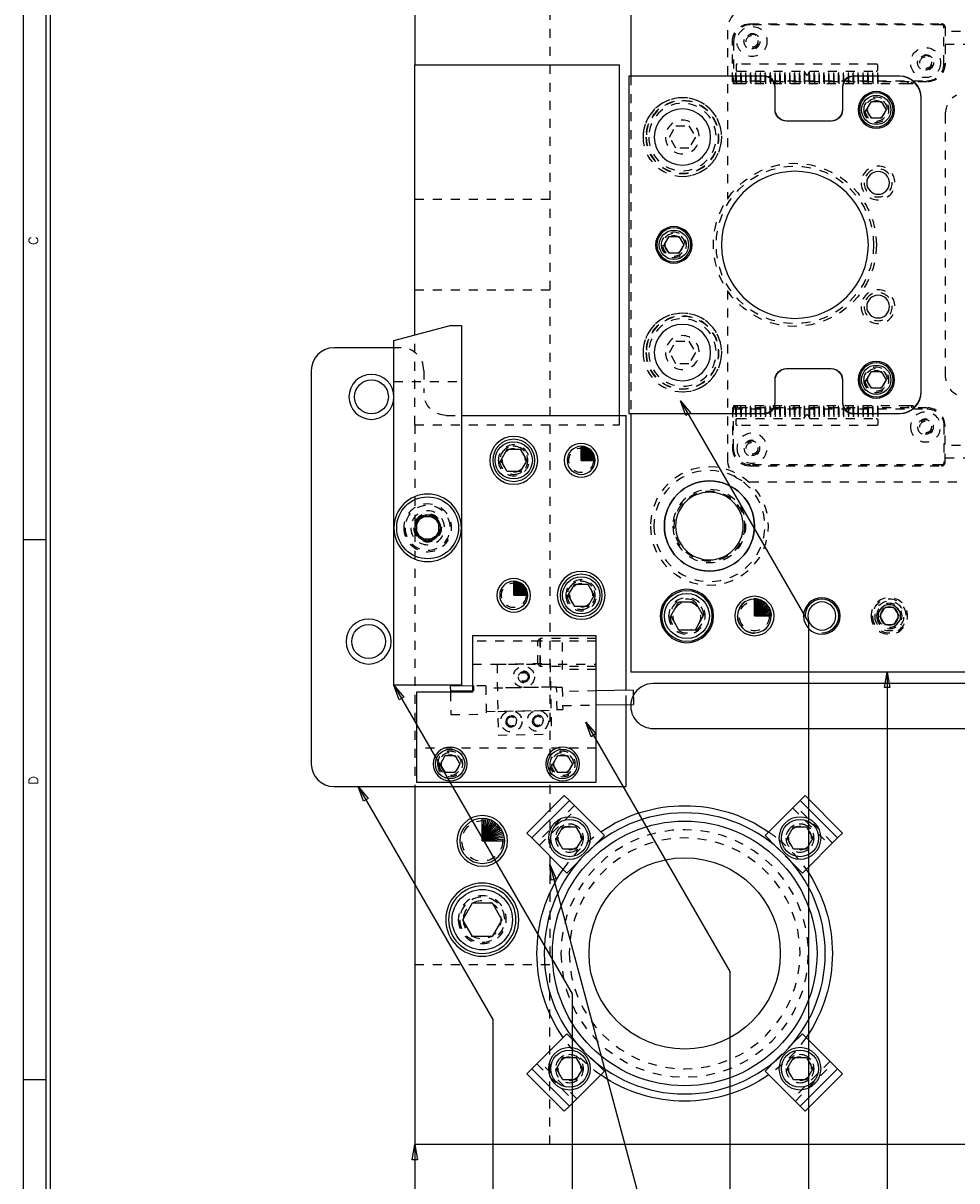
# Model space of a CAD drawing. Header units: inches. Extents: x 3 to 351, y 4 to 271.
# Tile 200 of 256: x 50 to 61, y 215 to 228. Entities that reach past the tile are written whole.
import ezdxf
from ezdxf.enums import TextEntityAlignment as Align

# ---------------------------------------------------------------- set-up
doc = ezdxf.new("R2010")
doc.units = ezdxf.units.IN
doc.header["$LTSCALE"] = 0.5
doc.header["$MEASUREMENT"] = 0
doc.linetypes.add('HIDDEN', pattern=[0.225, 0.15, -0.075])
doc.layers.add('DSS', color=7, linetype='Continuous')
doc.layers.add('PLOTVIEW1', color=7, linetype='Continuous')
doc.styles.add('VERO5-RomanD', font='romand__.ttf')

# ---------------------------------------------------------------- blocks, each defined once
blk = doc.blocks.new('ArrowheadClosed')
at = {"color": 0}
for p, q in [((0, 0), (-1, 0.176)), ((-1, 0.176), (-1, -0.176)), ((-1, -0.176), (0, 0))]:
    blk.add_line(p, q, dxfattribs=at)

msp = doc.modelspace()

# ---------------------------------------------------------------- linework, layer by layer
at = {"layer": 'DSS', "color": 254, "linetype": 'Continuous'}
for p, q in [((54.555, 235.478), (54.555, 227.478)), ((54.555, 227.478), (56.83, 227.478)), ((54.555, 224.478), (54.555, 227.478)), ((56.83, 223.583), (56.83, 227.478)), ((70.005, 220.603), (57.205, 220.603)), ((57.205, 220.103), (69.255, 220.103)), ((54.555, 219.458), (54.555, 215.478)), ((84.555, 215.478), (54.555, 215.478))]:
    msp.add_line(p, q, dxfattribs=at)
at = {"layer": 'DSS', "color": 254, "linetype": 'HIDDEN'}
for p, q in [((56.055, 233.478), (56.055, 217.478)), ((58.284, 227.924), (58.284, 227.936)), ((58.284, 227.936), (60.41, 227.936)), ((60.41, 227.924), (58.284, 227.924)), ((60.41, 227.924), (60.41, 227.936)), ((60.437, 227.487), (60.437, 227.897)), ((60.437, 227.897), (60.449, 227.897)), ((60.449, 227.897), (60.449, 227.487)), ((58.03, 227.863), (58.03, 225.987)), ((58.087, 227.739), (58.099, 227.739)), ((58.087, 227.295), (58.087, 227.739)), ((58.099, 227.739), (58.099, 227.302)), ((62.221, 227.848), (60.449, 227.848)), ((60.449, 227.71), (62.221, 227.71)), ((59.685, 227.487), (58.142, 227.487)), ((60.437, 227.487), (60.449, 227.487)), ((56.955, 227.353), (56.955, 223.603)), ((58.099, 227.35), (58.087, 227.35)), ((58.131, 227.385), (58.121, 227.385)), ((58.121, 227.385), (58.121, 227.267)), ((58.126, 227.472), (58.126, 227.424)), ((58.131, 227.267), (58.131, 227.385)), ((58.142, 227.409), (58.88, 227.409)), ((58.185, 227.385), (58.176, 227.385)), ((58.176, 227.385), (58.176, 227.267)), ((58.185, 227.267), (58.185, 227.385)), ((58.24, 227.385), (58.23, 227.385)), ((58.23, 227.385), (58.23, 227.267)), ((58.24, 227.267), (58.24, 227.385)), ((58.294, 227.385), (58.284, 227.385)), ((58.284, 227.385), (58.284, 227.267)), ((58.294, 227.267), (58.294, 227.385)), ((58.348, 227.385), (58.339, 227.385)), ((58.339, 227.385), (58.339, 227.267)), ((58.348, 227.267), (58.348, 227.385)), ((58.403, 227.385), (58.393, 227.385)), ((58.393, 227.385), (58.393, 227.267)), ((58.403, 227.267), (58.403, 227.385)), ((58.457, 227.385), (58.447, 227.385)), ((58.447, 227.385), (58.447, 227.267)), ((58.457, 227.267), (58.457, 227.385)), ((58.511, 227.385), (58.502, 227.385)), ((58.502, 227.385), (58.502, 227.267)), ((58.511, 227.267), (58.511, 227.385)), ((58.566, 227.385), (58.556, 227.385)), ((58.556, 227.385), (58.556, 227.267)), ((58.566, 227.267), (58.566, 227.385)), ((58.62, 227.385), (58.61, 227.385)), ((58.61, 227.385), (58.61, 227.267)), ((58.62, 227.267), (58.62, 227.385)), ((58.674, 227.385), (58.665, 227.385)), ((58.665, 227.385), (58.665, 227.267)), ((58.674, 227.267), (58.674, 227.385)), ((58.729, 227.385), (58.719, 227.385)), ((58.719, 227.385), (58.719, 227.267)), ((58.729, 227.267), (58.729, 227.385)), ((58.783, 227.385), (58.773, 227.385)), ((58.773, 227.385), (58.773, 227.267)), ((58.783, 227.267), (58.783, 227.385)), ((58.837, 227.385), (58.828, 227.385)), ((58.828, 227.385), (58.828, 227.267)), ((58.837, 227.267), (58.837, 227.385)), ((58.88, 227.409), (58.9, 227.374)), ((58.892, 227.385), (58.882, 227.385)), ((58.882, 227.385), (58.882, 227.267)), ((58.892, 227.267), (58.892, 227.385)), ((58.927, 227.374), (58.947, 227.409)), ((58.946, 227.385), (58.936, 227.385)), ((58.936, 227.385), (58.936, 227.267)), ((58.946, 227.267), (58.946, 227.385)), ((58.947, 227.409), (59.685, 227.409)), ((59, 227.385), (58.991, 227.385)), ((58.991, 227.385), (58.991, 227.267)), ((59, 227.267), (59, 227.385)), ((59.055, 227.385), (59.045, 227.385)), ((59.045, 227.385), (59.045, 227.267)), ((59.055, 227.267), (59.055, 227.385)), ((59.109, 227.385), (59.099, 227.385)), ((59.099, 227.385), (59.099, 227.267)), ((59.109, 227.267), (59.109, 227.385)), ((59.163, 227.385), (59.154, 227.385)), ((59.154, 227.385), (59.154, 227.267)), ((59.163, 227.267), (59.163, 227.385)), ((59.218, 227.385), (59.208, 227.385)), ((59.208, 227.385), (59.208, 227.267)), ((59.218, 227.267), (59.218, 227.385)), ((59.272, 227.385), (59.262, 227.385)), ((59.262, 227.385), (59.262, 227.267)), ((59.272, 227.267), (59.272, 227.385)), ((59.326, 227.385), (59.317, 227.385)), ((59.317, 227.385), (59.317, 227.267)), ((59.326, 227.267), (59.326, 227.385)), ((59.381, 227.385), (59.371, 227.385)), ((59.371, 227.385), (59.371, 227.267)), ((59.381, 227.267), (59.381, 227.385)), ((59.435, 227.385), (59.425, 227.385)), ((59.425, 227.385), (59.425, 227.267)), ((59.435, 227.267), (59.435, 227.385)), ((59.489, 227.385), (59.48, 227.385)), ((59.48, 227.385), (59.48, 227.267)), ((59.489, 227.267), (59.489, 227.385)), ((59.544, 227.385), (59.534, 227.385)), ((59.534, 227.385), (59.534, 227.267)), ((59.544, 227.267), (59.544, 227.385)), ((59.598, 227.385), (59.588, 227.385)), ((59.588, 227.385), (59.588, 227.267)), ((59.598, 227.267), (59.598, 227.385)), ((59.652, 227.385), (59.643, 227.385)), ((59.643, 227.385), (59.643, 227.267)), ((59.652, 227.267), (59.652, 227.385)), ((59.707, 227.385), (59.697, 227.385)), ((59.697, 227.385), (59.697, 227.267)), ((59.701, 227.424), (59.701, 227.472)), ((59.707, 227.267), (59.707, 227.385)), ((58.087, 227.334), (58.099, 227.334)), ((58.087, 227.295), (58.099, 227.302)), ((58.091, 227.291), (58.099, 227.302)), ((60.252, 227.291), (58.091, 227.291)), ((58.099, 227.302), (60.252, 227.302)), ((58.099, 227.302), (58.099, 227.291)), ((58.099, 227.267), (58.099, 227.291)), ((58.107, 227.267), (58.099, 227.267)), ((58.107, 227.267), (58.107, 227.291)), ((58.138, 227.267), (58.107, 227.267)), ((58.138, 227.267), (58.138, 227.291)), ((60.036, 227.267), (58.138, 227.267)), ((60.036, 227.267), (60.036, 227.291)), ((60.095, 227.267), (60.036, 227.267)), ((60.075, 227.267), (60.075, 227.291)), ((60.095, 227.267), (60.095, 227.291)), ((60.252, 227.291), (60.252, 227.302)), ((60.455, 224.026), (60.455, 226.93)), ((57.386, 226.676), (57.458, 226.801)), ((57.458, 226.801), (57.603, 226.801)), ((57.603, 226.801), (57.675, 226.676)), ((57.458, 226.551), (57.386, 226.676)), ((57.675, 226.676), (57.603, 226.551)), ((57.603, 226.551), (57.458, 226.551)), ((56.055, 225.981), (54.555, 225.981)), ((56.055, 224.976), (54.555, 224.976)), ((58.03, 224.97), (58.03, 223.093)), ((54.555, 223.478), (54.555, 224.478)), ((57.386, 224.281), (57.458, 224.406)), ((57.458, 224.406), (57.603, 224.406)), ((57.603, 224.406), (57.675, 224.281)), ((54.405, 224.333), (54.323, 224.333)), ((57.458, 224.156), (57.386, 224.281)), ((57.675, 224.281), (57.603, 224.156)), ((57.603, 224.156), (57.458, 224.156)), ((54.655, 224.083), (54.655, 223.833)), ((54.323, 223.958), (55.073, 223.958)), ((58.087, 223.662), (58.087, 223.217)), ((58.087, 223.662), (58.099, 223.654)), ((58.087, 223.623), (58.099, 223.623)), ((58.091, 223.666), (58.099, 223.654)), ((60.252, 223.666), (58.091, 223.666)), ((58.099, 223.69), (58.099, 223.666)), ((58.107, 223.69), (58.099, 223.69)), ((58.099, 223.654), (58.099, 223.666)), ((58.099, 223.654), (60.252, 223.654)), ((58.099, 223.217), (58.099, 223.654)), ((58.107, 223.69), (58.107, 223.666)), ((58.138, 223.69), (58.107, 223.69)), ((58.121, 223.69), (58.121, 223.572)), ((58.131, 223.572), (58.131, 223.69)), ((58.138, 223.69), (58.138, 223.666)), ((60.036, 223.69), (58.138, 223.69)), ((58.176, 223.69), (58.176, 223.572)), ((58.185, 223.572), (58.185, 223.69)), ((58.23, 223.69), (58.23, 223.572)), ((58.24, 223.572), (58.24, 223.69)), ((58.284, 223.69), (58.284, 223.572)), ((58.294, 223.572), (58.294, 223.69)), ((58.339, 223.69), (58.339, 223.572)), ((58.348, 223.572), (58.348, 223.69)), ((58.393, 223.69), (58.393, 223.572)), ((58.403, 223.572), (58.403, 223.69)), ((58.447, 223.69), (58.447, 223.572)), ((58.457, 223.572), (58.457, 223.69)), ((58.502, 223.69), (58.502, 223.572)), ((58.511, 223.572), (58.511, 223.69)), ((58.556, 223.69), (58.556, 223.572)), ((58.566, 223.572), (58.566, 223.69)), ((58.61, 223.69), (58.61, 223.572)), ((58.62, 223.572), (58.62, 223.69)), ((58.665, 223.69), (58.665, 223.572)), ((58.674, 223.572), (58.674, 223.69)), ((58.719, 223.69), (58.719, 223.572)), ((58.729, 223.572), (58.729, 223.69)), ((58.773, 223.69), (58.773, 223.572)), ((58.783, 223.572), (58.783, 223.69)), ((58.828, 223.69), (58.828, 223.572)), ((58.837, 223.572), (58.837, 223.69)), ((58.882, 223.69), (58.882, 223.572)), ((58.892, 223.572), (58.892, 223.69)), ((58.936, 223.69), (58.936, 223.572)), ((58.946, 223.572), (58.946, 223.69)), ((58.991, 223.69), (58.991, 223.572)), ((59, 223.572), (59, 223.69)), ((59.045, 223.69), (59.045, 223.572)), ((59.055, 223.572), (59.055, 223.69)), ((59.099, 223.69), (59.099, 223.572)), ((59.109, 223.572), (59.109, 223.69)), ((59.154, 223.69), (59.154, 223.572)), ((59.163, 223.572), (59.163, 223.69)), ((59.208, 223.69), (59.208, 223.572)), ((59.218, 223.572), (59.218, 223.69)), ((59.262, 223.69), (59.262, 223.572)), ((59.272, 223.572), (59.272, 223.69)), ((59.317, 223.69), (59.317, 223.572)), ((59.326, 223.572), (59.326, 223.69)), ((59.371, 223.69), (59.371, 223.572)), ((59.381, 223.572), (59.381, 223.69)), ((59.425, 223.69), (59.425, 223.572)), ((59.435, 223.572), (59.435, 223.69)), ((59.48, 223.69), (59.48, 223.572)), ((59.489, 223.572), (59.489, 223.69)), ((59.534, 223.69), (59.534, 223.572)), ((59.544, 223.572), (59.544, 223.69)), ((59.588, 223.69), (59.588, 223.572)), ((59.598, 223.572), (59.598, 223.69)), ((59.643, 223.69), (59.643, 223.572)), ((59.652, 223.572), (59.652, 223.69)), ((59.697, 223.69), (59.697, 223.572)), ((59.707, 223.572), (59.707, 223.69)), ((60.036, 223.69), (60.036, 223.666)), ((60.095, 223.69), (60.036, 223.69)), ((60.075, 223.69), (60.075, 223.666)), ((60.095, 223.69), (60.095, 223.666)), ((60.252, 223.666), (60.252, 223.654)), ((54.905, 223.583), (55.073, 223.583)), ((56.83, 223.478), (56.83, 223.583)), ((58.099, 223.607), (58.087, 223.607)), ((58.131, 223.572), (58.121, 223.572)), ((58.126, 223.485), (58.126, 223.532)), ((58.142, 223.548), (58.88, 223.548)), ((58.185, 223.572), (58.176, 223.572)), ((58.24, 223.572), (58.23, 223.572)), ((58.294, 223.572), (58.284, 223.572)), ((58.348, 223.572), (58.339, 223.572)), ((58.403, 223.572), (58.393, 223.572)), ((58.457, 223.572), (58.447, 223.572)), ((58.511, 223.572), (58.502, 223.572)), ((58.566, 223.572), (58.556, 223.572)), ((58.62, 223.572), (58.61, 223.572)), ((58.674, 223.572), (58.665, 223.572)), ((58.729, 223.572), (58.719, 223.572)), ((58.783, 223.572), (58.773, 223.572)), ((58.837, 223.572), (58.828, 223.572)), ((58.88, 223.548), (58.9, 223.583)), ((58.892, 223.572), (58.882, 223.572)), ((58.927, 223.583), (58.947, 223.548)), ((58.946, 223.572), (58.936, 223.572)), ((58.947, 223.548), (59.685, 223.548)), ((59, 223.572), (58.991, 223.572)), ((59.055, 223.572), (59.045, 223.572)), ((59.109, 223.572), (59.099, 223.572)), ((59.163, 223.572), (59.154, 223.572)), ((59.218, 223.572), (59.208, 223.572)), ((59.272, 223.572), (59.262, 223.572)), ((59.326, 223.572), (59.317, 223.572)), ((59.381, 223.572), (59.371, 223.572)), ((59.435, 223.572), (59.425, 223.572)), ((59.489, 223.572), (59.48, 223.572)), ((59.544, 223.572), (59.534, 223.572)), ((59.598, 223.572), (59.588, 223.572)), ((59.652, 223.572), (59.643, 223.572)), ((59.707, 223.572), (59.697, 223.572)), ((59.701, 223.532), (59.701, 223.485)), ((54.555, 223.478), (54.555, 219.458)), ((54.555, 223.478), (56.83, 223.478)), ((59.685, 223.469), (58.142, 223.469)), ((60.437, 223.469), (60.437, 223.06)), ((60.437, 223.469), (60.449, 223.469)), ((60.449, 223.06), (60.449, 223.469)), ((62.221, 223.247), (60.449, 223.247)), ((58.087, 223.217), (58.099, 223.217)), ((60.449, 223.109), (62.221, 223.109)), ((58.284, 223.032), (58.284, 223.021)), ((60.41, 223.032), (58.284, 223.032)), ((58.284, 223.021), (60.41, 223.021)), ((60.41, 223.032), (60.41, 223.021)), ((60.437, 223.06), (60.449, 223.06)), ((58.28, 222.843), (64.205, 222.843)), ((59.776, 221.447), (59.722, 221.353)), ((59.885, 221.447), (59.776, 221.447)), ((59.939, 221.353), (59.885, 221.447)), ((59.722, 221.353), (59.776, 221.26)), ((59.885, 221.26), (59.939, 221.353)), ((59.776, 221.26), (59.885, 221.26)), ((55.948, 221.074), (55.198, 221.074)), ((55.921, 221.074), (55.948, 221.102)), ((55.921, 220.817), (55.921, 221.074)), ((56.573, 221.102), (55.948, 221.102)), ((55.948, 221.102), (55.948, 220.79)), ((55.948, 220.817), (55.948, 221.074)), ((56.573, 221.074), (55.948, 221.074)), ((56.198, 220.758), (56.198, 221.133)), ((55.198, 220.817), (55.948, 220.817)), ((55.469, 220.817), (56.059, 220.827)), ((55.469, 220.817), (55.483, 220.03)), ((55.921, 220.817), (55.948, 220.79)), ((55.948, 220.817), (56.573, 220.817)), ((56.573, 220.79), (55.948, 220.79)), ((56.059, 220.827), (56.073, 220.04)), ((56.573, 220.758), (56.198, 220.758)), ((55.206, 220.576), (55.198, 220.576)), ((55.344, 220.578), (55.206, 220.576)), ((55.206, 220.576), (55.207, 220.523)), ((55.344, 220.578), (55.35, 220.263)), ((56.132, 220.563), (55.345, 220.549)), ((56.064, 220.562), (55.473, 220.552)), ((56.136, 220.307), (56.132, 220.563)), ((56.195, 220.558), (56.132, 220.557)), ((56.195, 220.558), (56.199, 220.314)), ((54.952, 220.508), (54.956, 220.257)), ((55.207, 220.523), (55.198, 220.523)), ((56.573, 220.521), (56.196, 220.514)), ((56.905, 220.369), (56.905, 220.527)), ((55.349, 220.293), (56.136, 220.307)), ((55.478, 220.293), (56.068, 220.304)), ((56.136, 220.313), (56.199, 220.314)), ((56.198, 220.357), (56.573, 220.364)), ((54.956, 220.257), (55.35, 220.263)), ((55.483, 220.03), (56.073, 220.04)), ((56.573, 219.883), (54.573, 219.883)), ((56.329, 219.248), (55.911, 218.83)), ((59.2, 218.83), (58.782, 219.248)), ((55.939, 218.802), (56.357, 219.22)), ((58.754, 219.22), (59.172, 218.802)), ((56.542, 218.792), (56.367, 218.617)), ((58.744, 218.617), (58.569, 218.792)), ((54.555, 217.478), (56.055, 217.478)), ((56.055, 215.478), (56.055, 217.478)), ((56.367, 216.589), (56.542, 216.415)), ((58.569, 216.415), (58.744, 216.589)), ((55.911, 216.377), (56.329, 215.959)), ((56.357, 215.987), (55.939, 216.405)), ((59.172, 216.405), (58.754, 215.987)), ((58.782, 215.959), (59.2, 216.377))]:
    msp.add_line(p, q, dxfattribs=at)
at = {"layer": 'DSS', "color": 9, "linetype": 'Continuous'}
for p, q in [((56.955, 230.228), (56.955, 227.353)), ((58.435, 227.353), (56.935, 227.353)), ((56.935, 227.353), (56.935, 223.603)), ((58.445, 227.353), (56.955, 227.353)), ((59.945, 227.353), (59.425, 227.353)), ((59.935, 227.353), (59.435, 227.353)), ((58.56, 226.988), (58.56, 227.238)), ((58.56, 226.978), (58.56, 227.228)), ((59.31, 227.238), (59.31, 226.988)), ((59.31, 227.228), (59.31, 226.978)), ((60.185, 223.843), (60.185, 227.113)), ((60.185, 223.853), (60.185, 227.103)), ((59.185, 226.853), (58.685, 226.853)), ((59.175, 226.853), (58.695, 226.853)), ((54.323, 224.416), (54.948, 224.583)), ((54.948, 224.583), (55.073, 224.583)), ((55.073, 224.583), (55.073, 220.583)), ((54.323, 220.583), (54.323, 224.416)), ((54.323, 224.333), (53.655, 224.333)), ((53.405, 224.083), (53.405, 219.708)), ((58.685, 224.103), (59.185, 224.103)), ((58.695, 224.103), (59.175, 224.103)), ((58.56, 223.728), (58.56, 223.978)), ((58.56, 223.718), (58.56, 223.968)), ((59.31, 223.978), (59.31, 223.728)), ((59.31, 223.968), (59.31, 223.718)), ((55.073, 223.583), (56.905, 223.583)), ((56.905, 220.527), (56.905, 223.583)), ((56.935, 223.603), (58.435, 223.603)), ((56.955, 223.603), (56.955, 220.728)), ((56.955, 223.603), (58.445, 223.603)), ((59.425, 223.603), (59.945, 223.603)), ((59.435, 223.603), (59.935, 223.603)), ((56.573, 221.133), (55.198, 221.133)), ((55.198, 221.133), (55.198, 220.508)), ((56.573, 219.508), (56.573, 221.133)), ((70.405, 220.728), (56.955, 220.728)), ((55.073, 220.583), (54.323, 220.583)), ((55.198, 220.576), (54.95, 220.572)), ((54.95, 220.572), (54.951, 220.518)), ((54.573, 220.508), (54.573, 219.508)), ((55.198, 220.508), (54.573, 220.508)), ((55.198, 220.523), (54.951, 220.518)), ((54.951, 220.518), (54.952, 220.508)), ((56.983, 220.528), (56.573, 220.521)), ((56.983, 220.528), (56.986, 220.371)), ((56.573, 220.364), (56.986, 220.371)), ((56.905, 219.458), (56.905, 220.369)), ((54.573, 219.508), (56.573, 219.508)), ((53.655, 219.458), (56.905, 219.458))]:
    msp.add_line(p, q, dxfattribs=at)
at = {"layer": 'DSS', "color": 132, "linetype": 'Continuous'}
for p, q in [((59.577, 226.978), (59.631, 227.072)), ((59.631, 226.885), (59.577, 226.978)), ((59.631, 227.072), (59.74, 227.072)), ((59.74, 227.072), (59.794, 226.978)), ((59.794, 226.978), (59.74, 226.885)), ((59.74, 226.885), (59.631, 226.885)), ((57.327, 225.478), (57.381, 225.572)), ((57.381, 225.572), (57.49, 225.572)), ((57.49, 225.572), (57.544, 225.478)), ((57.381, 225.385), (57.327, 225.478)), ((57.544, 225.478), (57.49, 225.385)), ((57.49, 225.385), (57.381, 225.385)), ((59.577, 223.978), (59.631, 224.072)), ((59.631, 224.072), (59.74, 224.072)), ((59.74, 224.072), (59.794, 223.978)), ((59.631, 223.885), (59.577, 223.978)), ((59.74, 223.885), (59.631, 223.885)), ((59.794, 223.978), (59.74, 223.885)), ((55.511, 223.083), (55.583, 223.208)), ((55.583, 223.208), (55.728, 223.208)), ((55.728, 223.208), (55.8, 223.083)), ((55.583, 222.958), (55.511, 223.083)), ((55.8, 223.083), (55.728, 222.958)), ((55.728, 222.958), (55.583, 222.958)), ((56.261, 221.583), (56.333, 221.708)), ((56.333, 221.708), (56.478, 221.708)), ((56.478, 221.708), (56.55, 221.583)), ((56.333, 221.458), (56.261, 221.583)), ((56.55, 221.583), (56.478, 221.458)), ((56.478, 221.458), (56.333, 221.458)), ((57.4, 221.353), (57.49, 221.51)), ((57.49, 221.51), (57.671, 221.51)), ((57.671, 221.51), (57.761, 221.353)), ((57.49, 221.197), (57.4, 221.353)), ((57.761, 221.353), (57.671, 221.197)), ((57.671, 221.197), (57.49, 221.197)), ((54.84, 219.708), (54.894, 219.802)), ((54.894, 219.802), (55.003, 219.802)), ((55.003, 219.802), (55.057, 219.708)), ((56.09, 219.708), (56.144, 219.802)), ((56.144, 219.802), (56.253, 219.802)), ((56.253, 219.802), (56.307, 219.708)), ((54.894, 219.615), (54.84, 219.708)), ((55.057, 219.708), (55.003, 219.615)), ((56.144, 219.615), (56.09, 219.708)), ((56.307, 219.708), (56.253, 219.615)), ((55.003, 219.615), (54.894, 219.615)), ((56.253, 219.615), (56.144, 219.615)), ((56.129, 218.885), (56.202, 219.01)), ((56.202, 219.01), (56.346, 219.01)), ((56.346, 219.01), (56.418, 218.885)), ((58.693, 218.885), (58.765, 219.01)), ((58.765, 219.01), (58.909, 219.01)), ((58.909, 219.01), (58.981, 218.885)), ((56.202, 218.76), (56.129, 218.885)), ((56.418, 218.885), (56.346, 218.76)), ((58.765, 218.76), (58.693, 218.885)), ((58.981, 218.885), (58.909, 218.76)), ((56.346, 218.76), (56.202, 218.76)), ((58.909, 218.76), (58.765, 218.76)), ((55.089, 217.978), (55.197, 218.166)), ((55.197, 218.166), (55.414, 218.166)), ((55.414, 218.166), (55.522, 217.978)), ((55.197, 217.791), (55.089, 217.978)), ((55.522, 217.978), (55.414, 217.791)), ((55.414, 217.791), (55.197, 217.791)), ((56.129, 216.322), (56.202, 216.447)), ((56.202, 216.447), (56.346, 216.447)), ((56.346, 216.447), (56.418, 216.322)), ((58.693, 216.322), (58.765, 216.447)), ((58.765, 216.447), (58.909, 216.447)), ((58.909, 216.447), (58.981, 216.322)), ((56.202, 216.197), (56.129, 216.322)), ((56.418, 216.322), (56.346, 216.197)), ((58.765, 216.197), (58.693, 216.322)), ((58.981, 216.322), (58.909, 216.197)), ((56.346, 216.197), (56.202, 216.197)), ((58.909, 216.197), (58.765, 216.197))]:
    msp.add_line(p, q, dxfattribs=at)
at = {"layer": 'DSS', "color": 56, "linetype": 'Continuous'}
for p, q in [((57.509, 223.744), (58.93, 221.282)), ((58.93, 221.282), (58.93, 212.853)), ((59.805, 220.728), (59.805, 212.853)), ((54.323, 220.583), (56.303, 217.155)), ((56.457, 220.174), (58.057, 217.402)), ((53.925, 219.458), (55.421, 216.867)), ((56.055, 218.59), (57.181, 214.391)), ((58.057, 217.402), (58.057, 212.853)), ((56.303, 217.155), (56.303, 212.853)), ((55.421, 216.867), (55.421, 212.853)), ((54.555, 215.478), (54.555, 212.853))]:
    msp.add_line(p, q, dxfattribs=at)
at = {"layer": 'DSS', "color": 100, "linetype": 'Continuous'}
for p, q in [((56.405, 223.083), (56.405, 223.24)), ((56.405, 223.083), (56.419, 223.239)), ((56.405, 223.083), (56.433, 223.237)), ((56.405, 223.083), (56.446, 223.234)), ((56.405, 223.083), (56.459, 223.23)), ((56.405, 223.083), (56.471, 223.225)), ((56.405, 223.083), (56.484, 223.219)), ((56.405, 223.083), (56.495, 223.211)), ((56.405, 223.083), (56.506, 223.203)), ((56.405, 223.083), (56.516, 223.194)), ((56.405, 223.083), (56.525, 223.184)), ((56.405, 223.083), (56.533, 223.173)), ((56.405, 223.083), (56.541, 223.162)), ((56.405, 223.083), (56.547, 223.149)), ((56.405, 223.083), (56.552, 223.137)), ((56.405, 223.083), (56.556, 223.124)), ((56.405, 223.083), (56.559, 223.111)), ((56.405, 223.083), (56.561, 223.097)), ((56.405, 223.083), (56.562, 223.083)), ((55.655, 221.583), (55.655, 221.74)), ((55.655, 221.583), (55.669, 221.739)), ((55.655, 221.583), (55.683, 221.737)), ((55.655, 221.583), (55.696, 221.734)), ((55.655, 221.583), (55.709, 221.73)), ((55.655, 221.583), (55.721, 221.725)), ((55.655, 221.583), (55.734, 221.719)), ((55.655, 221.583), (55.745, 221.711)), ((55.655, 221.583), (55.756, 221.703)), ((55.655, 221.583), (55.766, 221.694)), ((55.655, 221.583), (55.775, 221.684)), ((55.655, 221.583), (55.783, 221.673)), ((55.655, 221.583), (55.791, 221.662)), ((55.655, 221.583), (55.797, 221.649)), ((55.655, 221.583), (55.802, 221.637)), ((55.655, 221.583), (55.806, 221.624)), ((55.655, 221.583), (55.809, 221.611)), ((55.655, 221.583), (55.811, 221.597)), ((55.655, 221.583), (55.812, 221.583)), ((58.33, 221.353), (58.33, 221.541)), ((58.33, 221.353), (58.347, 221.54)), ((58.33, 221.353), (58.363, 221.538)), ((58.33, 221.353), (58.379, 221.535)), ((58.33, 221.353), (58.395, 221.53)), ((58.33, 221.353), (58.41, 221.523)), ((58.33, 221.353), (58.424, 221.516)), ((58.33, 221.353), (58.438, 221.507)), ((58.33, 221.353), (58.451, 221.497)), ((58.33, 221.353), (58.463, 221.486)), ((58.33, 221.353), (58.474, 221.474)), ((58.33, 221.353), (58.484, 221.461)), ((58.33, 221.353), (58.493, 221.447)), ((58.33, 221.353), (58.5, 221.433)), ((58.33, 221.353), (58.507, 221.418)), ((58.33, 221.353), (58.512, 221.402)), ((58.33, 221.353), (58.515, 221.386)), ((58.33, 221.353), (58.517, 221.37)), ((58.33, 221.353), (58.518, 221.353)), ((55.305, 218.853), (55.305, 219.103)), ((55.305, 218.853), (55.327, 219.102)), ((55.305, 218.853), (55.349, 219.1)), ((55.305, 218.853), (55.37, 219.095)), ((55.305, 218.853), (55.391, 219.088)), ((55.305, 218.853), (55.411, 219.08)), ((55.305, 218.853), (55.43, 219.07)), ((55.305, 218.853), (55.449, 219.058)), ((55.305, 218.853), (55.466, 219.045)), ((55.305, 218.853), (55.482, 219.03)), ((55.305, 218.853), (55.497, 219.014)), ((55.305, 218.853), (55.51, 218.997)), ((55.305, 218.853), (55.522, 218.978)), ((55.305, 218.853), (55.532, 218.959)), ((55.305, 218.853), (55.54, 218.939)), ((55.305, 218.853), (55.547, 218.918)), ((55.305, 218.853), (55.552, 218.897)), ((55.305, 218.853), (55.555, 218.875)), ((55.305, 218.853), (55.555, 218.853))]:
    msp.add_line(p, q, dxfattribs=at)
at = {"layer": 'DSS', "color": 4, "linetype": 'Continuous'}
for p, q in [((54.698, 222.478), (54.573, 222.406)), ((54.823, 222.406), (54.698, 222.478)), ((54.573, 222.406), (54.573, 222.261)), ((54.823, 222.261), (54.823, 222.406)), ((54.573, 222.261), (54.698, 222.189)), ((54.698, 222.189), (54.823, 222.261))]:
    msp.add_line(p, q, dxfattribs=at)
at = {"layer": 'DSS', "color": 136, "linetype": 'Continuous'}
for p, q in [((54.554, 222.333), (54.626, 222.458)), ((54.626, 222.208), (54.554, 222.333)), ((54.626, 222.458), (54.771, 222.458)), ((54.771, 222.458), (54.843, 222.333)), ((54.843, 222.333), (54.771, 222.208)), ((54.771, 222.208), (54.626, 222.208))]:
    msp.add_line(p, q, dxfattribs=at)
at = {"layer": 'DSS', "color": 2, "linetype": 'Continuous'}
for p, q in [((55.8, 218.941), (56.217, 219.359)), ((56.217, 219.359), (56.273, 219.303)), ((56.273, 219.303), (56.663, 218.914)), ((58.448, 218.914), (58.838, 219.303)), ((58.838, 219.303), (58.893, 219.359)), ((58.893, 219.359), (59.311, 218.941)), ((55.856, 218.886), (55.8, 218.941)), ((56.245, 218.496), (55.856, 218.886)), ((56.663, 218.914), (56.542, 218.792)), ((58.569, 218.792), (58.448, 218.914)), ((59.255, 218.886), (58.866, 218.496)), ((59.311, 218.941), (59.255, 218.886)), ((56.367, 218.617), (56.245, 218.496)), ((58.866, 218.496), (58.744, 218.617)), ((55.856, 216.321), (56.245, 216.711)), ((56.245, 216.711), (56.367, 216.589)), ((58.744, 216.589), (58.866, 216.711)), ((58.866, 216.711), (59.255, 216.321)), ((56.542, 216.415), (56.663, 216.293)), ((58.448, 216.293), (58.569, 216.415)), ((55.8, 216.265), (55.856, 216.321)), ((56.663, 216.293), (56.273, 215.904)), ((58.838, 215.904), (58.448, 216.293)), ((59.255, 216.321), (59.311, 216.265)), ((56.217, 215.848), (55.8, 216.265)), ((59.311, 216.265), (58.893, 215.848)), ((56.273, 215.904), (56.217, 215.848)), ((58.893, 215.848), (58.838, 215.904))]:
    msp.add_line(p, q, dxfattribs=at)
at = {"layer": 'DSS', "color": 96, "linetype": 'Continuous'}
for p, q in [((56.273, 219.303), (55.856, 218.886)), ((59.255, 218.886), (58.838, 219.303)), ((55.856, 216.321), (56.273, 215.904)), ((58.838, 215.904), (59.255, 216.321))]:
    msp.add_line(p, q, dxfattribs=at)
at = {"layer": 'DSS', "color": 254, "linetype": 'HIDDEN'}
for centre, radius in [((58.303, 227.739), 0.167), ((58.303, 227.739), 0.0886), ((58.303, 227.739), 0.065), ((60.233, 227.503), 0.167), ((60.233, 227.503), 0.0886), ((60.233, 227.503), 0.065), ((58.78, 225.478), 0.906), ((58.78, 225.478), 0.875), ((60.233, 223.454), 0.065), ((58.303, 223.217), 0.065), ((56.405, 223.083), 0.137), ((57.83, 222.353), 0.391), ((55.655, 221.583), 0.137), ((58.33, 221.353), 0.166), ((55.767, 220.676), 0.118), ((55.767, 220.676), 0.0591), ((55.767, 220.676), 0.0484), ((55.628, 220.182), 0.118), ((55.923, 220.187), 0.118), ((55.305, 218.853), 0.226)]:
    msp.add_circle(centre, radius, dxfattribs=at)
at = {"layer": 'DSS', "color": 254, "linetype": 'HIDDEN', "extrusion": (0, 0, -1)}
for centre, radius in [((-57.53, 226.676), 0.437), ((-59.685, 226.978), 0.141), ((-59.685, 226.978), 0.125), ((-57.53, 226.676), 0.406), ((-57.53, 226.676), 0.402), ((-57.53, 226.676), 0.375), ((-59.685, 226.978), 0.1), ((-57.53, 226.676), 0.188), ((-59.705, 226.166), 0.188), ((-59.705, 226.166), 0.156), ((-57.435, 225.478), 0.141), ((-57.435, 225.478), 0.125), ((-57.435, 225.478), 0.1), ((-59.705, 224.791), 0.188), ((-59.705, 224.791), 0.156), ((-57.53, 224.281), 0.437), ((-57.53, 224.281), 0.406), ((-57.53, 224.281), 0.402), ((-57.53, 224.281), 0.375), ((-57.53, 224.281), 0.188), ((-59.685, 223.978), 0.141), ((-59.685, 223.978), 0.125), ((-59.685, 223.978), 0.1), ((-60.233, 223.454), 0.167), ((-60.233, 223.454), 0.0886), ((-58.303, 223.217), 0.167), ((-55.655, 223.083), 0.172), ((-55.655, 223.083), 0.156), ((-58.303, 223.217), 0.0886), ((-55.655, 223.083), 0.129), ((-57.83, 222.353), 0.656), ((-57.83, 222.353), 0.617), ((-57.83, 222.353), 0.406), ((-54.698, 222.333), 0.266), ((-54.698, 222.333), 0.25), ((-54.698, 222.333), 0.188), ((-54.698, 222.333), 0.156), ((-56.405, 221.583), 0.172), ((-56.405, 221.583), 0.156), ((-56.405, 221.583), 0.129), ((-57.58, 221.353), 0.203), ((-57.58, 221.353), 0.188), ((-57.58, 221.353), 0.156), ((-58.33, 221.353), 0.19), ((-59.83, 221.353), 0.203), ((-59.83, 221.353), 0.188), ((-59.83, 221.353), 0.163), ((-59.83, 221.353), 0.141), ((-59.83, 221.353), 0.125), ((-55.767, 220.676), 0.063), ((-55.628, 220.182), 0.063), ((-55.628, 220.182), 0.0492), ((-55.923, 220.187), 0.063), ((-55.923, 220.187), 0.0492), ((-54.948, 219.708), 0.141), ((-54.948, 219.708), 0.125), ((-54.948, 219.708), 0.1), ((-56.198, 219.708), 0.141), ((-56.198, 219.708), 0.125), ((-56.198, 219.708), 0.1), ((-56.274, 218.885), 0.156), ((-56.274, 218.885), 0.129), ((-58.837, 218.885), 0.156), ((-58.837, 218.885), 0.129), ((-57.555, 217.603), 1.375), ((-57.555, 217.603), 1.283), ((-55.305, 217.978), 0.266), ((-55.305, 217.978), 0.25), ((-55.305, 217.978), 0.211), ((-56.274, 216.322), 0.156), ((-56.274, 216.322), 0.129), ((-58.837, 216.322), 0.156), ((-58.837, 216.322), 0.129)]:
    msp.add_circle(centre, radius, dxfattribs=at)
at = {"layer": 'DSS', "color": 9, "linetype": 'Continuous', "extrusion": (0, 0, -1)}
for centre, radius in [((-59.685, 226.978), 0.203), ((-57.53, 226.676), 0.313), ((-58.78, 225.478), 0.817), ((-59.705, 226.166), 0.126), ((-57.435, 225.478), 0.203), ((-59.705, 224.791), 0.126), ((-57.53, 224.281), 0.313), ((-59.685, 223.978), 0.203), ((-55.655, 223.083), 0.266), ((-56.405, 223.083), 0.188), ((-56.405, 223.083), 0.156), ((-57.83, 222.353), 0.501), ((-57.83, 222.353), 0.376), ((-56.405, 221.583), 0.266), ((-55.655, 221.583), 0.188), ((-55.655, 221.583), 0.156), ((-57.58, 221.353), 0.297), ((-58.33, 221.353), 0.219), ((-58.33, 221.353), 0.188), ((-59.08, 221.353), 0.203), ((-59.08, 221.353), 0.156), ((-59.83, 221.353), 0.1)]:
    msp.add_circle(centre, radius, dxfattribs=at)
at = {"layer": 'DSS', "color": 132, "linetype": 'Continuous', "extrusion": (0, 0, -1)}
for centre, radius in [((-59.685, 226.978), 0.188), ((-57.435, 225.478), 0.188), ((-59.685, 223.978), 0.188), ((-55.655, 223.083), 0.234), ((-56.405, 221.583), 0.234), ((-57.58, 221.353), 0.281), ((-54.948, 219.708), 0.188), ((-56.198, 219.708), 0.188), ((-56.274, 218.885), 0.234), ((-58.837, 218.885), 0.234), ((-55.305, 217.978), 0.375), ((-56.274, 216.322), 0.234), ((-58.837, 216.322), 0.234)]:
    msp.add_circle(centre, radius, dxfattribs=at)
at = {"layer": 'DSS', "color": 132, "linetype": 'Continuous'}
for centre, radius in [((59.685, 226.978), 0.163), ((57.435, 225.478), 0.163), ((59.685, 223.978), 0.163), ((55.655, 223.083), 0.207), ((56.405, 221.583), 0.207), ((57.58, 221.353), 0.25), ((54.948, 219.708), 0.163), ((56.198, 219.708), 0.163), ((56.274, 218.885), 0.207), ((58.837, 218.885), 0.207), ((55.305, 217.978), 0.336), ((56.274, 216.322), 0.207), ((58.837, 216.322), 0.207)]:
    msp.add_circle(centre, radius, dxfattribs=at)
at = {"layer": 'DSS', "color": 18, "linetype": 'Continuous', "extrusion": (0, 0, -1)}
for centre in [(-54.073, 223.788), (-54.042, 221.069)]:
    msp.add_circle(centre, 0.25, dxfattribs=at)
at = {"layer": 'DSS', "color": 96, "linetype": 'Continuous'}
for centre in [(54.073, 223.788), (54.042, 221.069)]:
    msp.add_circle(centre, 0.188, dxfattribs=at)
at = {"layer": 'DSS', "color": 9, "linetype": 'Continuous'}
msp.add_circle((57.83, 222.353), 0.501, dxfattribs=at)
at = {"layer": 'DSS', "color": 136, "linetype": 'Continuous', "extrusion": (0, 0, -1)}
for centre, radius in [((-54.698, 222.333), 0.375), ((-57.555, 217.603), 1.562)]:
    msp.add_circle(centre, radius, dxfattribs=at)
at = {"layer": 'DSS', "color": 136, "linetype": 'Continuous'}
for centre, radius in [((54.698, 222.333), 0.344), ((57.555, 217.603), 1.471), ((57.555, 217.603), 1.063)]:
    msp.add_circle(centre, radius, dxfattribs=at)
at = {"layer": 'DSS', "color": 2, "linetype": 'Continuous', "extrusion": (0, 0, -1)}
msp.add_circle((-54.698, 222.333), 0.144, dxfattribs=at)
at = {"layer": 'DSS', "color": 254, "linetype": 'Continuous', "extrusion": (0, 0, -1)}
for centre, radius in [((-55.305, 218.853), 0.281), ((-55.305, 218.853), 0.25), ((-55.305, 217.978), 0.406)]:
    msp.add_circle(centre, radius, dxfattribs=at)
at = {"layer": 'DSS', "color": 254, "linetype": 'HIDDEN'}
for centre, radius, start, end in [((58.28, 227.863), 0.25, 90, 180), ((58.284, 227.739), 0.185, 90, 180), ((60.41, 227.897), 0.0276, 0, 90), ((58.303, 227.739), 0.0787, 270, 180), ((58.142, 227.472), 0.0157, 90, 180), ((59.685, 227.472), 0.0157, 0, 90), ((60.233, 227.503), 0.0787, 270, 180), ((60.252, 227.487), 0.185, 270, 0), ((58.142, 227.424), 0.0157, 180, 270), ((58.914, 227.382), 0.0157, 210, 330), ((59.685, 227.424), 0.0157, 270, 0), ((57.53, 226.676), 0.437, 270, 180), ((57.53, 224.281), 0.437, 270, 180), ((54.405, 224.083), 0.25, 0, 90), ((58.091, 223.662), 0.00394, 90, 180), ((60.252, 223.469), 0.197, 0, 90), ((60.233, 223.454), 0.0787, 270, 180), ((55.655, 223.083), 0.156, 270, 180), ((58.303, 223.217), 0.0787, 270, 180), ((58.284, 223.217), 0.197, 180, 270), ((58.28, 223.093), 0.25, 180, 270), ((60.41, 223.06), 0.0394, 270, 0), ((56.405, 221.583), 0.156, 270, 180), ((57.205, 220.353), 0.25, 152.3585, 176.1414), ((55.628, 220.182), 0.0591, 270, 180), ((55.923, 220.187), 0.0591, 270, 180), ((56.274, 218.885), 0.156, 270, 180), ((58.837, 218.885), 0.156, 270, 180), ((55.305, 217.978), 0.25, 270, 180), ((56.274, 216.322), 0.156, 270, 180), ((58.837, 216.322), 0.156, 270, 180)]:
    msp.add_arc(centre, radius, start, end, dxfattribs=at)
at = {"layer": 'DSS', "color": 254, "linetype": 'HIDDEN', "extrusion": (0, 0, -1)}
for centre, radius, start, end in [((-58.284, 227.739), 0.197, 0, 90), ((-60.41, 227.897), 0.0394, 90, 180), ((-60.252, 227.487), 0.197, 180, 270), ((-58.091, 227.295), 0.00394, 270, 0), ((-60.705, 226.93), 0.25, 0, 60), ((-60.705, 224.026), 0.25, 300, 0), ((-54.905, 223.833), 0.25, 270, 0), ((-60.252, 223.469), 0.185, 90, 180), ((-58.142, 223.532), 0.0157, 0, 90), ((-58.914, 223.575), 0.0157, 30, 150), ((-59.685, 223.532), 0.0157, 90, 180), ((-58.142, 223.485), 0.0157, 270, 0), ((-59.685, 223.485), 0.0157, 180, 270), ((-58.284, 223.217), 0.185, 270, 0), ((-60.41, 223.06), 0.0276, 180, 270), ((-57.555, 217.603), 1.642, 34.6363, 55.3637), ((-57.555, 217.603), 1.642, 124.6363, 129.6739), ((-57.555, 217.603), 1.642, 129.6739, 145.3637), ((-57.555, 217.603), 1.642, 304.6363, 325.3637), ((-57.555, 217.603), 1.642, 214.6363, 235.3637)]:
    msp.add_arc(centre, radius, start, end, dxfattribs=at)
at = {"layer": 'DSS', "color": 9, "linetype": 'Continuous'}
for centre, radius, start, end in [((58.435, 227.228), 0.125, 0, 90), ((58.445, 227.238), 0.115, 0, 90), ((59.425, 227.238), 0.115, 90, 180), ((59.435, 227.228), 0.125, 90, 180), ((59.935, 227.103), 0.25, 0, 90), ((59.945, 227.113), 0.24, 0, 90), ((53.655, 224.083), 0.25, 90, 180), ((59.935, 223.853), 0.25, 270, 0), ((59.945, 223.843), 0.24, 270, 0), ((58.435, 223.728), 0.125, 270, 0), ((58.445, 223.718), 0.115, 270, 0), ((59.435, 223.728), 0.125, 180, 270), ((59.425, 223.718), 0.115, 180, 270), ((53.655, 219.708), 0.25, 180, 270)]:
    msp.add_arc(centre, radius, start, end, dxfattribs=at)
at = {"layer": 'DSS', "color": 9, "linetype": 'Continuous', "extrusion": (0, 0, -1)}
for centre, radius, start, end in [((-58.695, 226.988), 0.135, 270, 0), ((-58.685, 226.978), 0.125, 270, 0), ((-59.175, 226.988), 0.135, 180, 270), ((-59.185, 226.978), 0.125, 180, 270), ((-58.695, 223.968), 0.135, 0, 90), ((-58.685, 223.978), 0.125, 0, 90), ((-59.175, 223.968), 0.135, 90, 180), ((-59.185, 223.978), 0.125, 90, 180)]:
    msp.add_arc(centre, radius, start, end, dxfattribs=at)
at = {"layer": 'DSS', "color": 2, "linetype": 'Continuous'}
for centre, radius in [((59.08, 221.353), 0.187), ((59.83, 221.353), 0.125)]:
    msp.add_arc(centre, radius, 270, 180, dxfattribs=at)
at = {"layer": 'DSS', "color": 254, "linetype": 'Continuous'}
for start, end in [(90, 152.3585), (176.1414, 270)]:
    msp.add_arc((57.205, 220.353), 0.25, start, end, dxfattribs=at)
at = {"layer": 'DSS', "color": 136, "linetype": 'Continuous', "extrusion": (0, 0, -1)}
for start, end in [(55.3637, 124.6363), (325.3637, 34.6363), (145.3637, 214.6363), (235.3637, 304.6363)]:
    msp.add_arc((-57.555, 217.603), 1.642, start, end, dxfattribs=at)
at = {"layer": 'PLOTVIEW1', "color": 97, "linetype": 'Continuous'}
for p, q in [((50.202, 239.198), (50.202, 205.198)), ((50.452, 239.198), (50.452, 205.198)), ((50.502, 239.198), (50.502, 205.198)), ((50.452, 222.198), (50.202, 222.198)), ((50.452, 216.198), (50.202, 216.198))]:
    msp.add_line(p, q, dxfattribs=at)

# ---------------------------------------------------------------- block references
at = {"layer": 'DSS', "color": 56, "linetype": 'Continuous', "extrusion": (0, 0, -1), "xscale": 0.170138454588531, "yscale": 0.170138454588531, "zscale": 0.170138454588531}
for p, rotation in [((-57.509, 223.744), 60.00000000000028), ((-59.805, 220.728), 90), ((-54.323, 220.583), 59.99999999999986), ((-56.457, 220.174), 60.00000000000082), ((-53.925, 219.458), 59.999999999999), ((-56.055, 218.59), 75.00000000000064), ((-54.555, 215.478), 90)]:
    msp.add_blockref('ArrowheadClosed', p, dxfattribs=dict(at, rotation=rotation))

# ---------------------------------------------------------------- texts
at = {"layer": 'PLOTVIEW1', "color": 56, "linetype": 'Continuous', "style": 'VERO5-RomanD', "width": 1.001727}
for s, p, p2 in [('C', (50.366, 225.476), (50.366, 225.574)), ('D', (50.366, 219.476), (50.366, 219.574))]:
    msp.add_text(s, height=0.1, rotation=90, dxfattribs=at).set_placement(p, p2, align=Align.FIT)

doc.saveas('drawing.dxf')
